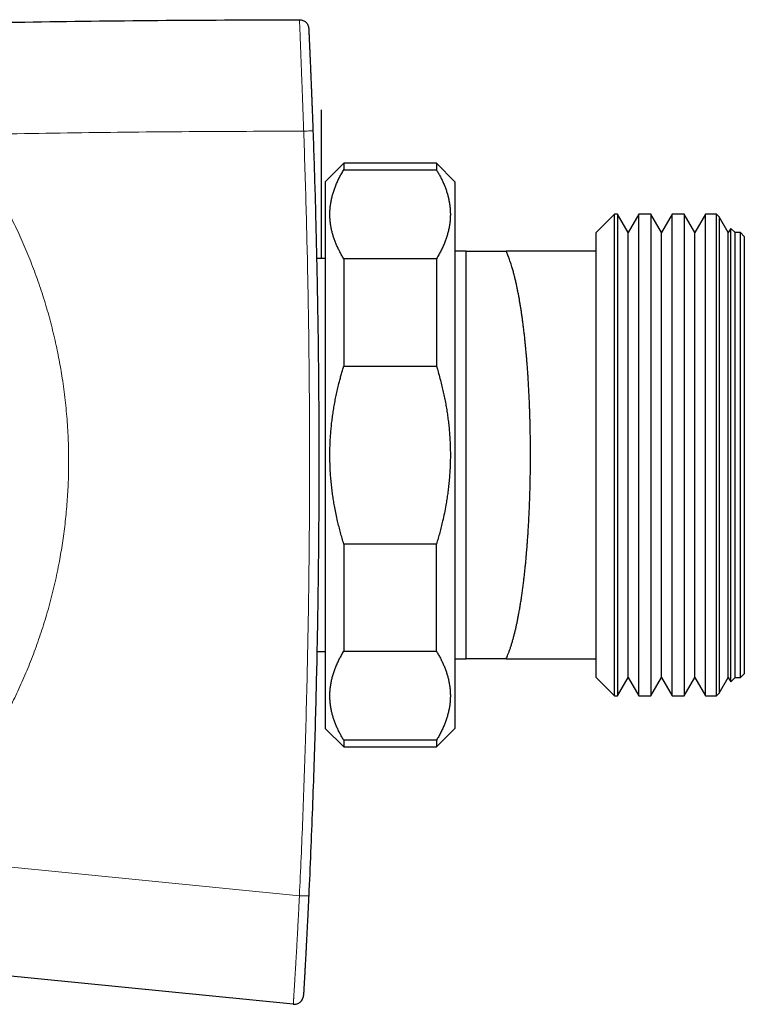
# Model space of a CAD drawing. Header units: millimetres. Extents: x 8 to 732, y 12 to 407.
# Tile 17 of 63: x 105 to 144, y 347 to 401. Entities that reach past the tile are written whole.
import ezdxf

# ---------------------------------------------------------------- set-up
doc = ezdxf.new("R2010")
doc.units = ezdxf.units.MM

msp = doc.modelspace()

# ---------------------------------------------------------------- linework, layer by layer
at = {"color": 7, "linetype": 'Continuous', "lineweight": 30}
for p, q in [((121.375, 395.642), (121.375, 387.616)), ((121.375, 395.642), (121.375, 388.642)), ((122.6, 392.766), (121.6, 391.766)), ((127.6, 392.766), (122.6, 392.766)), ((122.6, 392.766), (122.6, 392.407)), ((128.6, 391.766), (127.6, 392.766)), ((127.6, 392.766), (127.6, 392.407)), ((122.6, 392.407), (127.6, 392.407)), ((121.6, 391.766), (121.6, 377.016)), ((128.6, 391.766), (128.6, 377.016)), ((137.21, 390.016), (136.21, 389.016)), ((137.37, 390.016), (137.21, 390.016)), ((137.21, 364.016), (137.21, 390.016)), ((137.947, 389.016), (137.37, 390.016)), ((137.37, 390.016), (137.37, 364.016)), ((138.525, 390.016), (137.947, 389.016)), ((139.17, 390.016), (138.525, 390.016)), ((138.525, 364.016), (138.525, 390.016)), ((139.747, 389.016), (139.17, 390.016)), ((139.17, 390.016), (139.17, 364.016)), ((140.325, 390.016), (139.747, 389.016)), ((140.97, 390.016), (140.325, 390.016)), ((140.325, 364.016), (140.325, 390.016)), ((141.547, 389.016), (140.97, 390.016)), ((140.97, 390.016), (140.97, 364.016)), ((142.125, 390.016), (141.547, 389.016)), ((142.71, 390.016), (142.125, 390.016)), ((142.125, 364.016), (142.125, 390.016)), ((142.852, 389.873), (142.71, 390.016)), ((142.71, 364.016), (142.71, 390.016)), ((143.347, 389.016), (142.852, 389.873)), ((142.852, 389.873), (142.852, 364.159)), ((136.21, 388.016), (136.21, 389.016)), ((137.947, 365.016), (137.947, 389.016)), ((139.747, 365.016), (139.747, 389.016)), ((141.547, 365.016), (141.547, 389.016)), ((143.48, 389.246), (143.347, 389.016)), ((143.347, 365.016), (143.347, 389.016)), ((143.71, 389.016), (143.48, 389.246)), ((143.48, 364.786), (143.48, 389.246)), ((144.01, 389.016), (143.71, 389.016)), ((143.71, 365.016), (143.71, 389.016)), ((144.21, 388.816), (144.01, 389.016)), ((144.01, 365.016), (144.01, 389.016)), ((144.21, 388.816), (144.21, 365.216)), ((129.162, 388.016), (128.6, 388.016)), ((129.21, 388.014), (129.162, 388.015)), ((129.211, 388.016), (129.21, 388.014)), ((129.21, 366.018), (129.21, 388.014)), ((136.21, 388.016), (131.363, 388.016)), ((136.21, 366.016), (136.21, 388.016)), ((121.6, 387.616), (121.134, 387.616)), ((122.6, 387.605), (122.6, 381.818)), ((127.6, 387.605), (122.6, 387.605)), ((127.6, 387.605), (127.6, 381.818)), ((122.6, 381.818), (127.6, 381.818)), ((121.6, 377.016), (121.6, 362.266)), ((128.6, 377.016), (128.6, 362.266)), ((122.6, 372.214), (122.6, 366.427)), ((127.6, 372.214), (122.6, 372.214)), ((127.6, 366.427), (127.6, 372.214)), ((121.15, 366.416), (121.6, 366.416)), ((122.6, 366.427), (127.6, 366.427)), ((128.6, 366.016), (129.162, 366.016)), ((129.162, 366.017), (129.21, 366.018)), ((129.21, 366.018), (129.211, 366.016)), ((131.363, 366.016), (136.21, 366.016)), ((136.21, 365.016), (136.21, 366.016)), ((144.01, 365.016), (144.21, 365.216)), ((136.21, 365.016), (137.21, 364.016)), ((137.37, 364.016), (137.947, 365.016)), ((137.947, 365.016), (138.525, 364.016)), ((139.17, 364.016), (139.747, 365.016)), ((139.747, 365.016), (140.325, 364.016)), ((140.97, 364.016), (141.547, 365.016)), ((141.547, 365.016), (142.125, 364.016)), ((142.852, 364.159), (143.347, 365.016)), ((143.347, 365.016), (143.48, 364.786)), ((143.48, 364.786), (143.71, 365.016)), ((143.71, 365.016), (144.01, 365.016)), ((137.21, 364.016), (137.37, 364.016)), ((138.525, 364.016), (139.17, 364.016)), ((140.325, 364.016), (140.97, 364.016)), ((142.125, 364.016), (142.71, 364.016)), ((142.71, 364.016), (142.852, 364.159)), ((121.6, 362.266), (122.6, 361.266)), ((127.6, 361.266), (128.6, 362.266)), ((122.6, 361.624), (122.6, 361.266)), ((127.6, 361.624), (122.6, 361.624)), ((127.6, 361.624), (127.6, 361.266)), ((122.6, 361.266), (127.6, 361.266)), ((119.877, 347.378), (85.022, 350.846))]:
    msp.add_line(p, q, dxfattribs=at)
at = {"color": 252, "linetype": 'Continuous', "lineweight": 0}
msp.add_line((98.641, 355.386), (120.207, 353.234), dxfattribs=at)
msp.add_arc((120.582, 358.569), 5.348, 265.9791, 271.3333, dxfattribs=at)
at = {"color": 7, "linetype": 'Continuous', "lineweight": 30}
for points in [[(91.465, 400.065), (93.859, 400.132), (98.649, 400.265), (105.835, 400.398), (113.021, 400.486), (117.812, 400.501), (120.208, 400.509)], [(120.208, 400.509), (120.272, 400.502), (120.399, 400.488), (120.561, 400.379), (120.678, 400.222), (120.698, 400.095), (120.708, 400.032)], [(119.877, 347.378), (119.91, 347.377), (119.978, 347.374), (120.077, 347.396), (120.17, 347.435), (120.253, 347.493), (120.323, 347.566), (120.377, 347.652), (120.414, 347.747), (120.422, 347.813), (120.425, 347.847)]]:
    msp.add_open_spline(points, degree=3, dxfattribs=at)
at = {"color": 252, "linetype": 'Continuous', "lineweight": 0}
for points, knots in [([(120.436, 394.492), (120.436, 394.492), (120.432, 394.603), (120.425, 394.824), (120.413, 395.156), (120.401, 395.488), (120.391, 395.765), (120.383, 395.986), (120.377, 396.151), (120.371, 396.317), (120.365, 396.482), (120.359, 396.646), (120.352, 396.81), (120.346, 396.974), (120.34, 397.139), (120.334, 397.306), (120.327, 397.475), (120.321, 397.641), (120.315, 397.807), (120.309, 397.97), (120.303, 398.13), (120.297, 398.288), (120.291, 398.438), (120.286, 398.581), (120.28, 398.716), (120.275, 398.847), (120.271, 398.967), (120.267, 399.076), (120.263, 399.175), (120.259, 399.27), (120.256, 399.358), (120.252, 399.441), (120.249, 399.529), (120.245, 399.622), (120.241, 399.72), (120.238, 399.811), (120.234, 399.896), (120.231, 399.974), (120.228, 400.046), (120.225, 400.112), (120.223, 400.17), (120.221, 400.219), (120.219, 400.261), (120.217, 400.299), (120.216, 400.334), (120.214, 400.365), (120.213, 400.392), (120.212, 400.416), (120.211, 400.444), (120.21, 400.471), (120.209, 400.493), (120.208, 400.506), (120.208, 400.508), (120.208, 400.509)], [0, 0, 0, 0, 0.000006, 0.033611, 0.067236, 0.100935, 0.134664, 0.151584, 0.168505, 0.185449, 0.202392, 0.219392, 0.236392, 0.25343, 0.270468, 0.288423, 0.306395, 0.324431, 0.342467, 0.360596, 0.378725, 0.396953, 0.415214, 0.432135, 0.449056, 0.466101, 0.483147, 0.497373, 0.511598, 0.525903, 0.540208, 0.553391, 0.566588, 0.585395, 0.604242, 0.623613, 0.642984, 0.662488, 0.681992, 0.701994, 0.722021, 0.739222, 0.756424, 0.77367, 0.790916, 0.808236, 0.825556, 0.842904, 0.860253, 0.895103, 0.92999, 0.964983, 1, 1, 1, 1]), ([(101.891, 394.303), (102.007, 394.146), (102.24, 393.831), (102.578, 393.349), (102.906, 392.861), (103.224, 392.367), (103.525, 391.879), (103.809, 391.397), (104.077, 390.923), (104.337, 390.443), (104.589, 389.957), (104.832, 389.466), (105.066, 388.969), (105.29, 388.469), (105.505, 387.964), (105.712, 387.454), (105.91, 386.937), (106.099, 386.414), (106.278, 385.888), (106.447, 385.359), (106.606, 384.827), (106.755, 384.29), (106.894, 383.749), (107.024, 383.204), (107.139, 382.673), (107.242, 382.158), (107.332, 381.659), (107.418, 381.129), (107.499, 380.571), (107.571, 379.982), (107.632, 379.391), (107.681, 378.8), (107.717, 378.22), (107.741, 377.651), (107.754, 377.093), (107.757, 376.535), (107.749, 375.977), (107.731, 375.428), (107.702, 374.888), (107.665, 374.357), (107.619, 373.827), (107.562, 373.298), (107.497, 372.778), (107.424, 372.267), (107.344, 371.766), (107.25, 371.238), (107.14, 370.684), (107.014, 370.105), (106.875, 369.527), (106.725, 368.953), (106.567, 368.394), (106.401, 367.849), (106.229, 367.318), (106.046, 366.791), (105.854, 366.267), (105.654, 365.755), (105.449, 365.255), (105.238, 364.766), (105.018, 364.282), (104.789, 363.801), (104.556, 363.332), (104.318, 362.874), (104.076, 362.428), (103.812, 361.961), (103.525, 361.474), (103.213, 360.969), (102.891, 360.47), (102.559, 359.978), (102.224, 359.502), (101.887, 359.043), (101.548, 358.599), (101.201, 358.162), (100.846, 357.731), (100.488, 357.314), (100.129, 356.91), (99.767, 356.519), (99.399, 356.134), (99.025, 355.756), (98.769, 355.509), (98.641, 355.386)], [0, 0, 0, 0, 0.013762, 0.027529, 0.041297, 0.055064, 0.068826, 0.081579, 0.094334, 0.107087, 0.119928, 0.132773, 0.14562, 0.158468, 0.171313, 0.184153, 0.197158, 0.210168, 0.22318, 0.236192, 0.249202, 0.262207, 0.27533, 0.288455, 0.301578, 0.313463, 0.32535, 0.337235, 0.351125, 0.365019, 0.378915, 0.392809, 0.406699, 0.41976, 0.432824, 0.44589, 0.458954, 0.472015, 0.484476, 0.496939, 0.509404, 0.521867, 0.534327, 0.546215, 0.558103, 0.56999, 0.583883, 0.59778, 0.611678, 0.625575, 0.639467, 0.652531, 0.665597, 0.678665, 0.691732, 0.704795, 0.717258, 0.729723, 0.74219, 0.754656, 0.767118, 0.77901, 0.790904, 0.802796, 0.816694, 0.830597, 0.844501, 0.858403, 0.872301, 0.88537, 0.898441, 0.911514, 0.924586, 0.937655, 0.950122, 0.962592, 0.975063, 0.987533, 1, 1, 1, 1]), ([(120.436, 394.492), (118.376, 394.487), (114.255, 394.475), (108.073, 394.412), (103.952, 394.34), (101.891, 394.303)], [0, 0, 0, 0, 0.333272, 0.666601, 1, 1, 1, 1]), ([(120.207, 353.234), (120.239, 353.925), (120.302, 355.306), (120.385, 357.378), (120.461, 359.45), (120.532, 361.638), (120.596, 363.943), (120.652, 366.365), (120.696, 368.787), (120.727, 371.109), (120.746, 373.332), (120.755, 375.455), (120.756, 377.579), (120.747, 379.702), (120.73, 381.828), (120.703, 383.956), (120.668, 386.086), (120.623, 388.216), (120.569, 390.327), (120.508, 392.419), (120.46, 393.801), (120.436, 394.492)], [0, 0, 0, 0, 0.050249, 0.100498, 0.150747, 0.200996, 0.259688, 0.31838, 0.377073, 0.435765, 0.487214, 0.538664, 0.590114, 0.641563, 0.693012, 0.744628, 0.796244, 0.84786, 0.899475, 0.949738, 1, 1, 1, 1]), ([(119.877, 347.378), (119.877, 347.378), (119.877, 347.378), (119.877, 347.38), (119.878, 347.391), (119.879, 347.411), (119.881, 347.439), (119.883, 347.471), (119.884, 347.503), (119.886, 347.53), (119.888, 347.56), (119.89, 347.593), (119.892, 347.63), (119.895, 347.673), (119.898, 347.722), (119.901, 347.777), (119.905, 347.839), (119.909, 347.907), (119.914, 347.98), (119.919, 348.061), (119.924, 348.148), (119.93, 348.243), (119.936, 348.345), (119.943, 348.456), (119.95, 348.575), (119.958, 348.701), (119.966, 348.835), (119.975, 348.976), (119.984, 349.123), (119.993, 349.268), (120.001, 349.407), (120.009, 349.539), (120.017, 349.675), (120.025, 349.813), (120.033, 349.954), (120.041, 350.097), (120.05, 350.242), (120.058, 350.389), (120.066, 350.537), (120.075, 350.688), (120.083, 350.841), (120.092, 350.996), (120.1, 351.152), (120.109, 351.309), (120.117, 351.466), (120.128, 351.678), (120.142, 351.944), (120.159, 352.264), (120.175, 352.587), (120.191, 352.91), (120.202, 353.126), (120.207, 353.234), (120.207, 353.234)], [0, 0, 0, 0, 0.000006, 0.032867, 0.065746, 0.098677, 0.131634, 0.164668, 0.181206, 0.197745, 0.214325, 0.230905, 0.247519, 0.264133, 0.282762, 0.301408, 0.320123, 0.338837, 0.357648, 0.37646, 0.395376, 0.414327, 0.433644, 0.453003, 0.472518, 0.492034, 0.511743, 0.531452, 0.551334, 0.571265, 0.587404, 0.603566, 0.619741, 0.635916, 0.652167, 0.668417, 0.684628, 0.70084, 0.717103, 0.733366, 0.749909, 0.766452, 0.783031, 0.79961, 0.816238, 0.832866, 0.866167, 0.899564, 0.93299, 0.966482, 0.999994, 1, 1, 1, 1])]:
    msp.add_open_spline(points, degree=3, knots=knots, dxfattribs=at)
at = {"color": 7, "linetype": 'Continuous', "lineweight": 30}
for points, knots in [([(120.708, 400.032), (120.708, 400.032), (120.708, 400.031), (120.708, 400.023), (120.709, 400.009), (120.71, 399.989), (120.711, 399.963), (120.713, 399.928), (120.715, 399.884), (120.717, 399.834), (120.72, 399.778), (120.722, 399.722), (120.725, 399.665), (120.728, 399.608), (120.73, 399.546), (120.734, 399.477), (120.737, 399.402), (120.741, 399.319), (120.745, 399.23), (120.749, 399.135), (120.754, 399.037), (120.758, 398.935), (120.763, 398.826), (120.768, 398.711), (120.773, 398.591), (120.779, 398.464), (120.785, 398.332), (120.791, 398.196), (120.796, 398.058), (120.803, 397.903), (120.811, 397.727), (120.819, 397.53), (120.827, 397.345), (120.834, 397.175), (120.841, 397.005), (120.848, 396.818), (120.856, 396.615), (120.864, 396.41), (120.873, 396.203), (120.881, 395.995), (120.89, 395.75), (120.901, 395.469), (120.913, 395.151), (120.924, 394.832), (120.932, 394.618), (120.936, 394.511)], [0, 0, 0, 0, 0.029333, 0.058665, 0.088082, 0.117499, 0.147047, 0.176594, 0.206269, 0.235943, 0.260867, 0.285825, 0.304466, 0.323107, 0.341882, 0.360657, 0.379629, 0.398601, 0.417749, 0.436897, 0.454488, 0.472079, 0.489955, 0.507853, 0.525751, 0.543628, 0.561822, 0.580016, 0.597506, 0.614997, 0.638564, 0.662147, 0.685719, 0.703549, 0.721381, 0.744311, 0.767249, 0.790182, 0.813311, 0.836445, 0.859576, 0.894582, 0.929589, 0.964794, 1, 1, 1, 1]), ([(120.936, 394.511), (120.956, 393.939), (120.996, 392.793), (121.048, 391.075), (121.098, 389.241), (121.143, 387.293), (121.183, 385.229), (121.214, 383.166), (121.237, 381.102), (121.251, 379.06), (121.257, 377.038), (121.254, 375.037), (121.244, 373.037), (121.225, 371.037), (121.198, 368.977), (121.161, 366.857), (121.114, 364.679), (121.057, 362.5), (120.989, 360.259), (120.908, 357.955), (120.814, 355.589), (120.742, 354.011), (120.707, 353.223)], [0, 0, 0, 0, 0.041624, 0.083247, 0.124871, 0.174836, 0.224803, 0.274769, 0.324735, 0.374701, 0.423137, 0.471573, 0.52001, 0.568447, 0.616882, 0.669649, 0.722415, 0.775182, 0.827948, 0.885299, 0.942649, 1, 1, 1, 1]), ([(122.6, 387.605), (122.563, 387.667), (122.49, 387.789), (122.389, 387.975), (122.295, 388.162), (122.21, 388.35), (122.133, 388.539), (122.064, 388.729), (122.005, 388.919), (121.955, 389.111), (121.913, 389.306), (121.882, 389.505), (121.86, 389.703), (121.849, 389.905), (121.849, 390.111), (121.861, 390.32), (121.884, 390.528), (121.919, 390.737), (121.965, 390.945), (122.022, 391.152), (122.09, 391.358), (122.168, 391.565), (122.259, 391.775), (122.362, 391.987), (122.475, 392.198), (122.558, 392.338), (122.6, 392.407)], [0, 0, 0, 0, 0.039438, 0.078884, 0.118329, 0.157766, 0.19739, 0.237015, 0.276298, 0.315581, 0.356348, 0.397129, 0.43791, 0.478676, 0.521454, 0.564249, 0.607044, 0.649823, 0.692933, 0.736044, 0.778489, 0.820935, 0.865693, 0.910465, 0.955239, 1, 1, 1, 1]), ([(127.6, 392.407), (127.636, 392.346), (127.71, 392.223), (127.811, 392.037), (127.904, 391.851), (127.99, 391.663), (128.067, 391.474), (128.135, 391.284), (128.194, 391.094), (128.245, 390.902), (128.286, 390.706), (128.318, 390.508), (128.339, 390.309), (128.35, 390.107), (128.35, 389.902), (128.338, 389.693), (128.315, 389.484), (128.281, 389.276), (128.234, 389.067), (128.177, 388.86), (128.11, 388.655), (128.031, 388.447), (127.94, 388.238), (127.837, 388.025), (127.724, 387.814), (127.641, 387.675), (127.6, 387.605)], [0, 0, 0, 0, 0.039438, 0.078884, 0.118329, 0.157766, 0.19739, 0.237015, 0.276298, 0.315581, 0.356348, 0.397129, 0.43791, 0.478676, 0.521454, 0.564249, 0.607044, 0.649823, 0.692933, 0.736044, 0.778489, 0.820935, 0.865693, 0.910465, 0.955239, 1, 1, 1, 1]), ([(129.211, 388.016), (129.213, 388.016), (129.218, 388.016), (129.237, 388.016), (129.265, 388.016), (129.301, 388.016), (129.347, 388.016), (129.402, 388.016), (129.465, 388.016), (129.536, 388.016), (129.615, 388.016), (129.704, 388.016), (129.803, 388.016), (129.914, 388.016), (130.032, 388.016), (130.157, 388.016), (130.288, 388.016), (130.426, 388.016), (130.568, 388.016), (130.733, 388.016), (130.923, 388.016), (131.138, 388.016), (131.288, 388.016), (131.363, 388.016)], [0, 0, 0, 0, 0.042738, 0.08549, 0.128248, 0.171002, 0.213741, 0.256936, 0.300142, 0.343354, 0.386563, 0.429761, 0.477084, 0.524413, 0.571743, 0.619068, 0.666509, 0.71395, 0.761134, 0.808318, 0.872211, 0.936106, 1, 1, 1, 1]), ([(131.363, 366.016), (131.379, 366.053), (131.412, 366.126), (131.463, 366.253), (131.517, 366.396), (131.574, 366.558), (131.63, 366.727), (131.684, 366.906), (131.738, 367.093), (131.787, 367.278), (131.833, 367.459), (131.875, 367.636), (131.916, 367.819), (131.957, 368.009), (131.997, 368.207), (132.038, 368.424), (132.08, 368.656), (132.123, 368.905), (132.163, 369.154), (132.201, 369.409), (132.238, 369.671), (132.274, 369.939), (132.306, 370.199), (132.336, 370.449), (132.363, 370.689), (132.389, 370.934), (132.414, 371.184), (132.438, 371.44), (132.462, 371.717), (132.486, 371.998), (132.507, 372.282), (132.526, 372.549), (132.544, 372.819), (132.561, 373.087), (132.576, 373.353), (132.59, 373.617), (132.603, 373.884), (132.615, 374.155), (132.626, 374.428), (132.636, 374.705), (132.645, 374.985), (132.652, 375.269), (132.659, 375.574), (132.665, 375.88), (132.669, 376.186), (132.672, 376.473), (132.674, 376.76), (132.674, 377.042), (132.673, 377.32), (132.672, 377.594), (132.669, 377.869), (132.665, 378.145), (132.66, 378.421), (132.654, 378.699), (132.647, 378.978), (132.638, 379.258), (132.628, 379.556), (132.616, 379.854), (132.603, 380.15), (132.59, 380.425), (132.575, 380.698), (132.56, 380.965), (132.544, 381.226), (132.527, 381.48), (132.509, 381.734), (132.489, 381.986), (132.469, 382.236), (132.447, 382.486), (132.425, 382.734), (132.401, 382.981), (132.374, 383.241), (132.346, 383.499), (132.316, 383.754), (132.287, 383.989), (132.257, 384.22), (132.227, 384.444), (132.196, 384.659), (132.164, 384.868), (132.131, 385.073), (132.098, 385.275), (132.063, 385.474), (132.027, 385.669), (131.99, 385.861), (131.951, 386.049), (131.909, 386.246), (131.861, 386.457), (131.807, 386.679), (131.749, 386.9), (131.696, 387.088), (131.648, 387.246), (131.606, 387.377), (131.564, 387.504), (131.521, 387.626), (131.476, 387.744), (131.435, 387.847), (131.398, 387.938), (131.374, 387.99), (131.363, 388.016)], [0, 0, 0, 0, 0.009884, 0.019768, 0.03197, 0.044196, 0.056422, 0.068684, 0.080949, 0.093211, 0.103589, 0.113968, 0.124346, 0.134956, 0.145569, 0.156179, 0.169085, 0.181068, 0.193075, 0.205082, 0.217124, 0.229169, 0.241211, 0.251401, 0.261594, 0.271784, 0.282202, 0.292622, 0.303041, 0.315711, 0.326059, 0.33641, 0.346761, 0.357108, 0.366986, 0.376866, 0.386744, 0.396778, 0.406814, 0.416848, 0.427104, 0.437361, 0.447617, 0.460089, 0.470339, 0.480592, 0.490844, 0.501094, 0.510879, 0.520665, 0.530449, 0.540386, 0.550324, 0.560261, 0.570415, 0.580569, 0.590723, 0.603068, 0.613295, 0.623525, 0.633756, 0.643983, 0.653746, 0.66351, 0.673272, 0.683185, 0.693099, 0.703011, 0.713137, 0.723264, 0.733389, 0.745698, 0.75598, 0.766264, 0.776549, 0.786831, 0.796645, 0.806461, 0.816275, 0.826238, 0.836202, 0.846165, 0.85634, 0.866516, 0.87669, 0.889056, 0.902777, 0.916532, 0.930287, 0.939532, 0.948777, 0.958022, 0.967342, 0.976663, 0.985983, 0.992992, 1, 1, 1, 1]), ([(122.6, 372.214), (122.569, 372.316), (122.508, 372.521), (122.422, 372.83), (122.341, 373.141), (122.262, 373.471), (122.185, 373.821), (122.116, 374.17), (122.058, 374.5), (122.01, 374.81), (121.966, 375.133), (121.928, 375.467), (121.896, 375.814), (121.873, 376.152), (121.858, 376.482), (121.85, 376.802), (121.849, 377.113), (121.854, 377.415), (121.865, 377.707), (121.881, 378.009), (121.905, 378.32), (121.936, 378.64), (121.974, 378.96), (122.019, 379.28), (122.07, 379.6), (122.127, 379.919), (122.191, 380.238), (122.261, 380.556), (122.33, 380.847), (122.398, 381.11), (122.462, 381.347), (122.529, 381.583), (122.576, 381.74), (122.6, 381.818)], [0, 0, 0, 0, 0.032874, 0.065767, 0.098659, 0.131572, 0.17016, 0.208748, 0.24096, 0.273175, 0.305386, 0.341043, 0.376704, 0.41236, 0.445226, 0.478095, 0.510961, 0.54091, 0.570861, 0.600809, 0.633796, 0.666787, 0.699774, 0.732928, 0.766085, 0.799239, 0.832624, 0.866012, 0.899397, 0.92453, 0.949662, 0.974831, 1, 1, 1, 1]), ([(127.6, 381.818), (127.623, 381.741), (127.681, 381.548), (127.768, 381.238), (127.856, 380.9), (127.935, 380.573), (128.005, 380.257), (128.069, 379.939), (128.126, 379.619), (128.178, 379.298), (128.223, 378.975), (128.262, 378.651), (128.294, 378.325), (128.32, 377.983), (128.339, 377.623), (128.349, 377.268), (128.351, 376.933), (128.346, 376.619), (128.334, 376.294), (128.314, 375.958), (128.285, 375.611), (128.25, 375.274), (128.209, 374.947), (128.162, 374.629), (128.103, 374.274), (128.028, 373.882), (127.943, 373.491), (127.858, 373.141), (127.778, 372.83), (127.692, 372.521), (127.63, 372.316), (127.6, 372.214)], [0, 0, 0, 0, 0.0247436, 0.0618956, 0.0990474, 0.1321983, 0.1653519, 0.1985025, 0.2318686, 0.265238, 0.2986039, 0.3321318, 0.3656633, 0.399191, 0.437744, 0.476297, 0.5084907, 0.540688, 0.5728817, 0.6085313, 0.6441857, 0.6798356, 0.7127173, 0.7456024, 0.7784843, 0.8234561, 0.8684281, 0.901301, 0.9341942, 0.9670876, 1, 1, 1, 1]), ([(122.6, 361.624), (122.563, 361.686), (122.49, 361.809), (122.389, 361.994), (122.295, 362.181), (122.21, 362.369), (122.133, 362.558), (122.064, 362.748), (122.005, 362.938), (121.955, 363.13), (121.913, 363.326), (121.882, 363.524), (121.86, 363.723), (121.849, 363.925), (121.849, 364.13), (121.861, 364.339), (121.884, 364.547), (121.919, 364.756), (121.965, 364.965), (122.023, 365.174), (122.092, 365.384), (122.172, 365.594), (122.264, 365.804), (122.366, 366.012), (122.477, 366.22), (122.559, 366.358), (122.6, 366.427)], [0, 0, 0, 0, 0.039438, 0.078884, 0.118329, 0.157766, 0.19739, 0.237015, 0.276298, 0.315581, 0.356348, 0.397129, 0.43791, 0.478676, 0.521422, 0.564176, 0.606922, 0.64996, 0.693005, 0.736044, 0.779913, 0.82379, 0.86766, 0.911771, 0.955888, 1, 1, 1, 1]), ([(127.6, 366.427), (127.636, 366.365), (127.71, 366.242), (127.811, 366.057), (127.904, 365.87), (127.99, 365.682), (128.067, 365.493), (128.135, 365.303), (128.194, 365.113), (128.245, 364.921), (128.286, 364.725), (128.318, 364.527), (128.339, 364.328), (128.35, 364.126), (128.35, 363.921), (128.338, 363.712), (128.315, 363.504), (128.281, 363.295), (128.234, 363.087), (128.177, 362.879), (128.11, 362.674), (128.031, 362.467), (127.94, 362.257), (127.837, 362.045), (127.724, 361.834), (127.641, 361.694), (127.6, 361.624)], [0, 0, 0, 0, 0.0394379, 0.0788842, 0.1183294, 0.1577658, 0.1973904, 0.2370148, 0.2762981, 0.3155813, 0.3563484, 0.3971294, 0.4379098, 0.4786762, 0.5214545, 0.5642491, 0.6070442, 0.649823, 0.6929333, 0.7360439, 0.7784893, 0.8209349, 0.8656935, 0.9104653, 0.9552389, 1, 1, 1, 1]), ([(131.363, 366.016), (131.289, 366.016), (131.141, 366.016), (130.928, 366.016), (130.739, 366.016), (130.574, 366.016), (130.431, 366.016), (130.293, 366.016), (130.161, 366.016), (130.035, 366.016), (129.916, 366.016), (129.805, 366.016), (129.705, 366.016), (129.616, 366.016), (129.538, 366.016), (129.467, 366.016), (129.404, 366.016), (129.349, 366.016), (129.303, 366.016), (129.266, 366.016), (129.238, 366.016), (129.218, 366.016), (129.213, 366.016), (129.211, 366.016)], [0, 0, 0, 0, 0.063168, 0.126339, 0.189506, 0.236932, 0.284357, 0.3317, 0.379043, 0.42684, 0.474643, 0.522444, 0.570239, 0.612998, 0.655767, 0.69854, 0.741306, 0.784062, 0.82724, 0.870434, 0.913632, 0.956823, 1, 1, 1, 1]), ([(120.707, 353.223), (120.702, 353.122), (120.692, 352.92), (120.678, 352.617), (120.663, 352.314), (120.649, 352.032), (120.636, 351.769), (120.624, 351.525), (120.612, 351.284), (120.6, 351.044), (120.588, 350.811), (120.576, 350.586), (120.565, 350.369), (120.554, 350.173), (120.545, 349.996), (120.536, 349.84), (120.528, 349.687), (120.52, 349.544), (120.513, 349.409), (120.506, 349.284), (120.5, 349.164), (120.493, 349.047), (120.487, 348.936), (120.481, 348.829), (120.476, 348.729), (120.47, 348.637), (120.466, 348.552), (120.461, 348.475), (120.457, 348.404), (120.453, 348.33), (120.449, 348.256), (120.445, 348.184), (120.441, 348.12), (120.438, 348.062), (120.435, 348.012), (120.433, 347.969), (120.431, 347.934), (120.429, 347.903), (120.427, 347.878), (120.426, 347.859), (120.426, 347.849), (120.426, 347.848), (120.425, 347.847)], [0, 0, 0, 0, 0.034045, 0.0681, 0.102152, 0.13619, 0.163861, 0.191557, 0.219254, 0.246934, 0.274592, 0.300626, 0.32667, 0.352698, 0.3727, 0.392722, 0.41274, 0.432736, 0.45095, 0.469185, 0.487419, 0.505632, 0.524568, 0.543528, 0.562489, 0.581428, 0.599555, 0.617698, 0.635844, 0.653975, 0.67871, 0.703459, 0.728199, 0.755086, 0.781994, 0.808916, 0.835838, 0.862737, 0.897043, 0.931363, 0.965687, 1, 1, 1, 1])]:
    msp.add_open_spline(points, degree=3, knots=knots, dxfattribs=at)
at = {"color": 252, "linetype": 'Continuous', "lineweight": 0}
msp.add_open_spline([(120.436, 394.492), (120.502, 394.495), (120.633, 394.499), (120.798, 394.506), (120.913, 394.51), (120.928, 394.511), (120.936, 394.511)], degree=3, dxfattribs=at)

doc.saveas('drawing.dxf')
